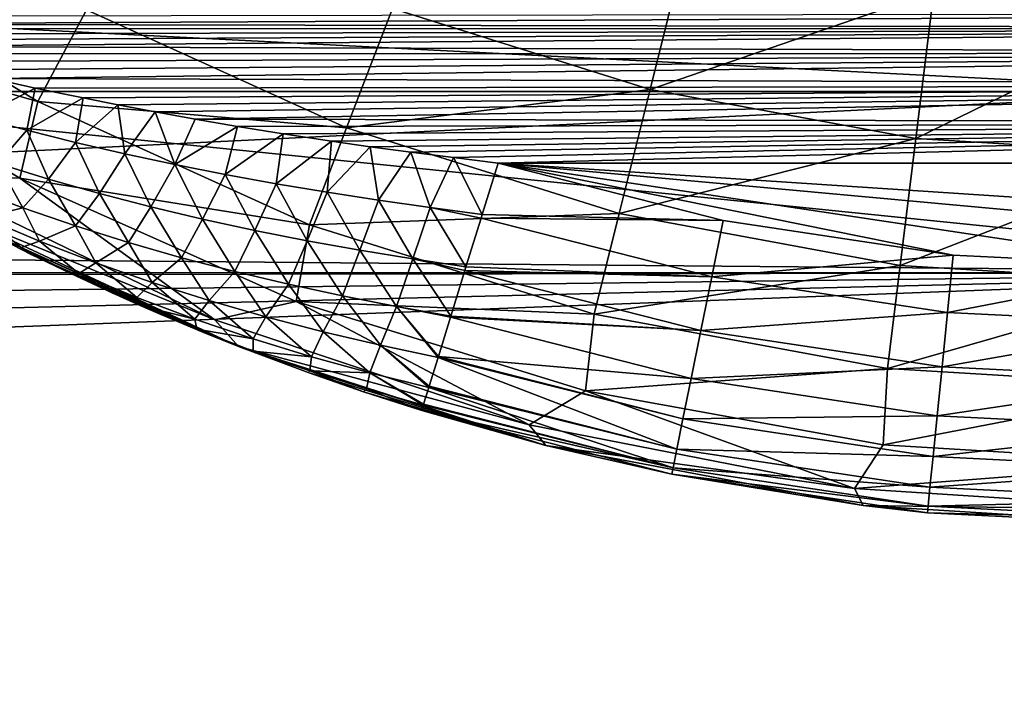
# Model space of a CAD drawing. Header units: millimetres. Extents: x -25 to 64, y -3 to 358.
# Tile 108 of 256: x 36.15 to 38.05, y 104.18 to 105.48. Entities that reach past the tile are written whole.
import ezdxf

# ---------------------------------------------------------------- set-up
doc = ezdxf.new("R2010")
doc.units = ezdxf.units.MM
doc.header["$LTSCALE"] = 52.148148
for name, color, linetype in [('113', 7, 'CONTINUOUS'), ('162', 7, 'CONTINUOUS'), ('164', 7, 'CONTINUOUS'), ('167', 7, 'CONTINUOUS'), ('209', 7, 'CONTINUOUS'), ('210', 7, 'CONTINUOUS'), ('4', 7, 'CONTINUOUS'), ('5', 7, 'CONTINUOUS'), ('96', 7, 'CONTINUOUS'), ('97', 7, 'CONTINUOUS')]:
    doc.layers.add(name, color=color, linetype=linetype)

msp = doc.modelspace()

# ---------------------------------------------------------------- linework, layer by layer
at = {"layer": '113', "color": 7, "linetype": 'CONTINUOUS'}
for points in [[(36.1851, 105.3187, -3.5006), (35.6487, 105.4704, -3.1844), (35.6936, 105.6187, -3.5006), (36.1851, 105.3187, -3.5006)], [(36.1851, 105.3187, -3.5006), (35.6936, 105.6187, -3.5006), (36.2789, 105.4957, -3.7864), (36.1851, 105.3187, -3.5006)], [(37.3667, 105.342, -4.033), (36.8693, 105.4983, -4.033), (37.4357, 105.6195, -4.2329), (37.3667, 105.342, -4.033)], [(37.9143, 105.5311, -4.2329), (37.3667, 105.342, -4.033), (37.4357, 105.6195, -4.2329), (37.9143, 105.5311, -4.2329)], [(37.8795, 105.2472, -4.033), (37.3667, 105.342, -4.033), (37.9143, 105.5311, -4.2329), (37.8795, 105.2472, -4.033)], [(38.4, 105.5015, -4.2329), (37.8795, 105.2472, -4.033), (37.9143, 105.5311, -4.2329), (38.4, 105.5015, -4.2329)], [(38.4, 105.5015, -4.2329), (38.4, 105.2155, -4.033), (37.8795, 105.2472, -4.033), (38.4, 105.5015, -4.2329)], [(36.781, 105.2677, -3.7864), (36.1851, 105.3187, -3.5006), (36.2789, 105.4957, -3.7864), (36.781, 105.2677, -3.7864)], [(36.781, 105.2677, -3.7864), (36.2789, 105.4957, -3.7864), (36.8693, 105.4983, -4.033), (36.781, 105.2677, -3.7864)], [(37.3667, 105.342, -4.033), (36.781, 105.2677, -3.7864), (36.8693, 105.4983, -4.033), (37.3667, 105.342, -4.033)], [(36.15, 105.1705, -3.1844), (35.6487, 105.4704, -3.1844), (36.1851, 105.3187, -3.5006), (36.15, 105.1705, -3.1844)], [(35.6487, 105.4704, -3.1844), (36.15, 105.1705, -3.1844), (35.9508, 105.1758, -2.8473), (35.6487, 105.4704, -3.1844)], [(37.3072, 105.1023, -3.7864), (36.781, 105.2677, -3.7864), (37.3667, 105.342, -4.033), (37.3072, 105.1023, -3.7864)], [(37.8795, 105.2472, -4.033), (37.3072, 105.1023, -3.7864), (37.3667, 105.342, -4.033), (37.8795, 105.2472, -4.033)], [(36.7095, 105.0806, -3.5006), (36.15, 105.1705, -3.1844), (36.1851, 105.3187, -3.5006), (36.7095, 105.0806, -3.5006)], [(36.7095, 105.0806, -3.5006), (36.1851, 105.3187, -3.5006), (36.781, 105.2677, -3.7864), (36.7095, 105.0806, -3.5006)], [(37.3072, 105.1023, -3.7864), (36.7095, 105.0806, -3.5006), (36.781, 105.2677, -3.7864), (37.3072, 105.1023, -3.7864)], [(37.8495, 105.0021, -3.7864), (37.3072, 105.1023, -3.7864), (37.8795, 105.2472, -4.033), (37.8495, 105.0021, -3.7864)], [(38.4, 105.2155, -4.033), (37.8495, 105.0021, -3.7864), (37.8795, 105.2472, -4.033), (38.4, 105.2155, -4.033)], [(38.4, 105.2155, -4.033), (38.4, 104.9686, -3.7864), (37.8495, 105.0021, -3.7864), (38.4, 105.2155, -4.033)], [(36.15, 105.1705, -3.1844), (36.5266, 104.897, -2.8473), (35.9508, 105.1758, -2.8473), (36.15, 105.1705, -3.1844)], [(36.5266, 104.897, -2.8473), (36.0075, 105.1095, -2.5), (35.9508, 105.1758, -2.8473), (36.5266, 104.897, -2.8473)], [(36.6837, 104.9326, -3.1844), (36.15, 105.1705, -3.1844), (36.7095, 105.0806, -3.5006), (36.6837, 104.9326, -3.1844)], [(36.15, 105.1705, -3.1844), (36.6837, 104.9326, -3.1844), (36.5266, 104.897, -2.8473), (36.15, 105.1705, -3.1844)], [(36.5724, 104.846, -2.5), (36.0075, 105.1095, -2.5), (36.5266, 104.897, -2.8473), (36.5724, 104.846, -2.5)], [(37.2589, 104.908, -3.5006), (36.7095, 105.0806, -3.5006), (37.3072, 105.1023, -3.7864), (37.2589, 104.908, -3.5006)], [(37.8495, 105.0021, -3.7864), (37.2589, 104.908, -3.5006), (37.3072, 105.1023, -3.7864), (37.8495, 105.0021, -3.7864)], [(37.2589, 104.908, -3.5006), (36.6837, 104.9326, -3.1844), (36.7095, 105.0806, -3.5006), (37.2589, 104.908, -3.5006)], [(37.8252, 104.8033, -3.5006), (37.2589, 104.908, -3.5006), (37.8495, 105.0021, -3.7864), (37.8252, 104.8033, -3.5006)], [(38.4, 104.9686, -3.7864), (37.8252, 104.8033, -3.5006), (37.8495, 105.0021, -3.7864), (38.4, 104.9686, -3.7864)], [(38.4, 104.9686, -3.7864), (38.4, 104.7683, -3.5006), (37.8252, 104.8033, -3.5006), (38.4, 104.9686, -3.7864)], [(36.6837, 104.9326, -3.1844), (37.1336, 104.6945, -2.8473), (36.5266, 104.897, -2.8473), (36.6837, 104.9326, -3.1844)], [(37.2419, 104.7602, -3.1844), (36.6837, 104.9326, -3.1844), (37.2589, 104.908, -3.5006), (37.2419, 104.7602, -3.1844)], [(36.6837, 104.9326, -3.1844), (37.2419, 104.7602, -3.1844), (37.1336, 104.6945, -2.8473), (36.6837, 104.9326, -3.1844)], [(37.1336, 104.6945, -2.8473), (36.5724, 104.846, -2.5), (36.5266, 104.897, -2.8473), (37.1336, 104.6945, -2.8473)], [(37.8252, 104.8033, -3.5006), (37.2419, 104.7602, -3.1844), (37.2589, 104.908, -3.5006), (37.8252, 104.8033, -3.5006)], [(37.1656, 104.6548, -2.5), (36.5724, 104.846, -2.5), (37.1336, 104.6945, -2.8473), (37.1656, 104.6548, -2.5)], [(37.8168, 104.6557, -3.1844), (37.2419, 104.7602, -3.1844), (37.8252, 104.8033, -3.5006), (37.8168, 104.6557, -3.1844)], [(38.4, 104.7683, -3.5006), (37.8168, 104.6557, -3.1844), (37.8252, 104.8033, -3.5006), (38.4, 104.7683, -3.5006)], [(37.2419, 104.7602, -3.1844), (37.7615, 104.5716, -2.8473), (37.1336, 104.6945, -2.8473), (37.2419, 104.7602, -3.1844)], [(37.2419, 104.7602, -3.1844), (37.8168, 104.6557, -3.1844), (37.7615, 104.5716, -2.8473), (37.2419, 104.7602, -3.1844)], [(38.4, 104.7683, -3.5006), (38.4, 104.6207, -3.1844), (37.8168, 104.6557, -3.1844), (38.4, 104.7683, -3.5006)], [(37.7615, 104.5716, -2.8473), (37.1656, 104.6548, -2.5), (37.1336, 104.6945, -2.8473), (37.7615, 104.5716, -2.8473)], [(37.7779, 104.5388, -2.5), (37.1656, 104.6548, -2.5), (37.7615, 104.5716, -2.8473), (37.7779, 104.5388, -2.5)], [(37.8168, 104.6557, -3.1844), (38.4, 104.6207, -3.1844), (37.7615, 104.5716, -2.8473), (37.8168, 104.6557, -3.1844)], [(38.4, 104.6207, -3.1844), (38.4, 104.5304, -2.8473), (37.7615, 104.5716, -2.8473), (38.4, 104.6207, -3.1844)], [(38.4, 104.5304, -2.8473), (37.7779, 104.5388, -2.5), (37.7615, 104.5716, -2.8473), (38.4, 104.5304, -2.8473)], [(38.4, 104.5304, -2.8473), (38.4, 104.5, -2.5), (37.7779, 104.5388, -2.5), (38.4, 104.5304, -2.8473)]]:
    msp.add_3dface(points, dxfattribs=at)
at = {"layer": '162', "color": 7, "linetype": 'CONTINUOUS'}
for points in [[(40.1, 105, 1.7), (40.1, 105.2, 1.7), (37.0733, 105.2, 1.7), (40.1, 105, 1.7)], [(40.1, 105, 1.7), (37.0733, 105.2, 1.7), (39.25, 105, 1.7), (40.1, 105, 1.7)], [(37.9518, 105.0224, 1.7), (38.4, 105, 1.7), (37.0733, 105.2, 1.7), (37.9518, 105.0224, 1.7)], [(37.0733, 105.2, 1.7), (38.4, 105, 1.7), (39.25, 105, 1.7), (37.0733, 105.2, 1.7)], [(37.5077, 105.0893, 1.7), (37.9518, 105.0224, 1.7), (37.0733, 105.2, 1.7), (37.5077, 105.0893, 1.7)]]:
    msp.add_3dface(points, dxfattribs=at)
at = {"layer": '164', "color": 7, "linetype": 'CONTINUOUS'}
for points in [[(37.5077, 105.0893, 1.7), (37.0733, 105.2, 1.7), (37.0427, 105.1006, 1.6891), (37.5077, 105.0893, 1.7)], [(37.0114, 104.9993, 1.6538), (37.4857, 104.9803, 1.6875), (37.0406, 105.0937, 1.6875), (37.0114, 104.9993, 1.6538)], [(37.0406, 105.0937, 1.6875), (37.5077, 105.0893, 1.7), (37.0427, 105.1006, 1.6891), (37.0406, 105.0937, 1.6875)], [(37.4857, 104.9803, 1.6875), (37.5077, 105.0893, 1.7), (37.0406, 105.0937, 1.6875), (37.4857, 104.9803, 1.6875)], [(37.9518, 105.0224, 1.7), (37.5077, 105.0893, 1.7), (37.4857, 104.9803, 1.6875), (37.9518, 105.0224, 1.7)], [(37.9408, 104.9117, 1.6875), (37.9518, 105.0224, 1.7), (37.4857, 104.9803, 1.6875), (37.9408, 104.9117, 1.6875)], [(38.4, 105, 1.7), (37.9518, 105.0224, 1.7), (37.9408, 104.9117, 1.6875), (38.4, 105, 1.7)], [(36.9822, 104.9046, 1.593), (37.4647, 104.8767, 1.6505), (37.0094, 104.9927, 1.6505), (36.9822, 104.9046, 1.593)], [(37.0094, 104.9927, 1.6505), (37.4857, 104.9803, 1.6875), (37.0114, 104.9993, 1.6538), (37.0094, 104.9927, 1.6505)], [(37.4647, 104.8767, 1.6505), (37.4857, 104.9803, 1.6875), (37.0094, 104.9927, 1.6505), (37.4647, 104.8767, 1.6505)], [(38.4, 104.8887, 1.6875), (38.4, 105, 1.7), (37.9408, 104.9117, 1.6875), (38.4, 104.8887, 1.6875)], [(37.4647, 104.8767, 1.6505), (37.9408, 104.9117, 1.6875), (37.4857, 104.9803, 1.6875), (37.4647, 104.8767, 1.6505)], [(37.9303, 104.8065, 1.6505), (37.9408, 104.9117, 1.6875), (37.4647, 104.8767, 1.6505), (37.9303, 104.8065, 1.6505)], [(37.9303, 104.8065, 1.6505), (38.4, 104.8887, 1.6875), (37.9408, 104.9117, 1.6875), (37.9303, 104.8065, 1.6505)], [(36.9581, 104.8264, 1.5117), (37.4459, 104.7838, 1.5909), (36.9814, 104.9021, 1.5909), (36.9581, 104.8264, 1.5117)], [(36.9814, 104.9021, 1.5909), (37.4647, 104.8767, 1.6505), (36.9822, 104.9046, 1.593), (36.9814, 104.9021, 1.5909)], [(37.4459, 104.7838, 1.5909), (37.4647, 104.8767, 1.6505), (36.9814, 104.9021, 1.5909), (37.4459, 104.7838, 1.5909)], [(37.4459, 104.7838, 1.5909), (37.9303, 104.8065, 1.6505), (37.4647, 104.8767, 1.6505), (37.4459, 104.7838, 1.5909)], [(38.4, 104.7831, 1.6505), (38.4, 104.8887, 1.6875), (37.9303, 104.8065, 1.6505), (38.4, 104.7831, 1.6505)], [(36.9405, 104.7695, 1.4169), (37.4184, 104.6478, 1.4169), (36.9576, 104.8248, 1.5096), (36.9405, 104.7695, 1.4169)], [(36.9576, 104.8248, 1.5096), (37.4302, 104.7062, 1.5117), (36.9581, 104.8264, 1.5117), (36.9576, 104.8248, 1.5096)], [(37.4184, 104.6478, 1.4169), (37.4302, 104.7062, 1.5117), (36.9576, 104.8248, 1.5096), (37.4184, 104.6478, 1.4169)], [(37.4302, 104.7062, 1.5117), (37.4459, 104.7838, 1.5909), (36.9581, 104.8264, 1.5117), (37.4302, 104.7062, 1.5117)], [(37.9208, 104.7122, 1.5909), (37.9303, 104.8065, 1.6505), (37.4459, 104.7838, 1.5909), (37.9208, 104.7122, 1.5909)], [(37.9208, 104.7122, 1.5909), (38.4, 104.7831, 1.6505), (37.9303, 104.8065, 1.6505), (37.9208, 104.7122, 1.5909)], [(37.4302, 104.7062, 1.5117), (37.9208, 104.7122, 1.5909), (37.4459, 104.7838, 1.5909), (37.4302, 104.7062, 1.5117)], [(38.4, 104.6883, 1.5909), (38.4, 104.7831, 1.6505), (37.9208, 104.7122, 1.5909), (38.4, 104.6883, 1.5909)], [(36.9296, 104.7342, 1.3112), (37.4111, 104.6116, 1.3113), (36.9396, 104.7666, 1.4105), (36.9296, 104.7342, 1.3112)], [(36.9396, 104.7666, 1.4105), (37.4184, 104.6478, 1.4169), (36.9405, 104.7695, 1.4169), (36.9396, 104.7666, 1.4105)], [(37.4111, 104.6116, 1.3113), (37.4184, 104.6478, 1.4169), (36.9396, 104.7666, 1.4105), (37.4111, 104.6116, 1.3113)], [(36.9259, 104.7222, 1.2), (37.4111, 104.6116, 1.3113), (36.9292, 104.7328, 1.3045), (36.9259, 104.7222, 1.2)], [(37.4086, 104.5993, 1.2), (37.4111, 104.6116, 1.3113), (36.9259, 104.7222, 1.2), (37.4086, 104.5993, 1.2)], [(36.9292, 104.7328, 1.3045), (37.4111, 104.6116, 1.3113), (36.9296, 104.7342, 1.3112), (36.9292, 104.7328, 1.3045)], [(37.4184, 104.6478, 1.4169), (37.9129, 104.6334, 1.5117), (37.4302, 104.7062, 1.5117), (37.4184, 104.6478, 1.4169)], [(37.9129, 104.6334, 1.5117), (37.9208, 104.7122, 1.5909), (37.4302, 104.7062, 1.5117), (37.9129, 104.6334, 1.5117)], [(37.9129, 104.6334, 1.5117), (38.4, 104.6883, 1.5909), (37.9208, 104.7122, 1.5909), (37.9129, 104.6334, 1.5117)], [(38.4, 104.6091, 1.5117), (38.4, 104.6883, 1.5909), (37.9129, 104.6334, 1.5117), (38.4, 104.6091, 1.5117)], [(37.4111, 104.6116, 1.3113), (37.907, 104.5741, 1.4169), (37.4184, 104.6478, 1.4169), (37.4111, 104.6116, 1.3113)], [(37.907, 104.5741, 1.4169), (37.9129, 104.6334, 1.5117), (37.4184, 104.6478, 1.4169), (37.907, 104.5741, 1.4169)], [(37.907, 104.5741, 1.4169), (38.4, 104.6091, 1.5117), (37.9129, 104.6334, 1.5117), (37.907, 104.5741, 1.4169)], [(37.4086, 104.5993, 1.2), (37.9033, 104.5373, 1.3113), (37.4111, 104.6116, 1.3113), (37.4086, 104.5993, 1.2)], [(37.9033, 104.5373, 1.3113), (37.907, 104.5741, 1.4169), (37.4111, 104.6116, 1.3113), (37.9033, 104.5373, 1.3113)], [(38.4, 104.5495, 1.4169), (38.4, 104.6091, 1.5117), (37.907, 104.5741, 1.4169), (38.4, 104.5495, 1.4169)], [(37.9021, 104.5249, 1.2), (37.9033, 104.5373, 1.3113), (37.4086, 104.5993, 1.2), (37.9021, 104.5249, 1.2)], [(37.9033, 104.5373, 1.3113), (38.4, 104.5495, 1.4169), (37.907, 104.5741, 1.4169), (37.9033, 104.5373, 1.3113)], [(37.9021, 104.5249, 1.2), (38.4, 104.5125, 1.3113), (37.9033, 104.5373, 1.3113), (37.9021, 104.5249, 1.2)], [(38.4, 104.5125, 1.3113), (38.4, 104.5495, 1.4169), (37.9033, 104.5373, 1.3113), (38.4, 104.5125, 1.3113)], [(38.4, 104.5, 1.2), (38.4, 104.5125, 1.3113), (37.9021, 104.5249, 1.2), (38.4, 104.5, 1.2)]]:
    msp.add_3dface(points, dxfattribs=at)
at = {"layer": '167', "color": 7, "linetype": 'CONTINUOUS'}
for points in [[(36.0075, 105.1095, -2.5), (36.5724, 104.846, -2.5), (36.1009, 105.0599, 1.26), (36.0075, 105.1095, -2.5)], [(36.1009, 105.0599, 1.26), (36.5724, 104.846, -2.5), (36.1722, 105.0237, 1.2474), (36.1009, 105.0599, 1.26)], [(36.1722, 105.0237, 1.2474), (36.5724, 104.846, -2.5), (36.2485, 104.9866, 1.2362), (36.1722, 105.0237, 1.2474)], [(36.2485, 104.9866, 1.2362), (36.5724, 104.846, -2.5), (36.3298, 104.9487, 1.2264), (36.2485, 104.9866, 1.2362)], [(36.3298, 104.9487, 1.2264), (36.5724, 104.846, -2.5), (36.3828, 104.925, 1.2211), (36.3298, 104.9487, 1.2264)], [(36.3828, 104.925, 1.2211), (36.5724, 104.846, -2.5), (36.4163, 104.9104, 1.2181), (36.3828, 104.925, 1.2211)], [(36.4163, 104.9104, 1.2181), (36.5724, 104.846, -2.5), (36.508, 104.8718, 1.2114), (36.4163, 104.9104, 1.2181)], [(36.508, 104.8718, 1.2114), (36.5724, 104.846, -2.5), (36.605, 104.8333, 1.2063), (36.508, 104.8718, 1.2114)], [(36.5724, 104.846, -2.5), (37.1656, 104.6548, -2.5), (36.605, 104.8333, 1.2063), (36.5724, 104.846, -2.5)], [(36.605, 104.8333, 1.2063), (37.1656, 104.6548, -2.5), (36.7069, 104.7954, 1.2027), (36.605, 104.8333, 1.2063)], [(36.7069, 104.7954, 1.2027), (37.1656, 104.6548, -2.5), (36.8139, 104.7582, 1.2006), (36.7069, 104.7954, 1.2027)], [(37.1656, 104.6548, -2.5), (36.9259, 104.7222, 1.2), (36.8139, 104.7582, 1.2006), (37.1656, 104.6548, -2.5)], [(37.1656, 104.6548, -2.5), (37.4086, 104.5993, 1.2), (36.9259, 104.7222, 1.2), (37.1656, 104.6548, -2.5)], [(37.1656, 104.6548, -2.5), (37.7779, 104.5388, -2.5), (37.4086, 104.5993, 1.2), (37.1656, 104.6548, -2.5)], [(37.7779, 104.5388, -2.5), (37.9021, 104.5249, 1.2), (37.4086, 104.5993, 1.2), (37.7779, 104.5388, -2.5)], [(37.7779, 104.5388, -2.5), (38.4, 104.5, -2.5), (37.9021, 104.5249, 1.2), (37.7779, 104.5388, -2.5)], [(38.4, 104.5, -2.5), (38.4, 104.5, 1.2), (37.9021, 104.5249, 1.2), (38.4, 104.5, -2.5)]]:
    msp.add_3dface(points, dxfattribs=at)
at = {"layer": '209', "color": 7, "linetype": 'CONTINUOUS'}
for points in [[(35.6801, 105.4681, 1.8655), (40.1, 105.4898, 1.9224), (35.6292, 105.4828, 1.8999), (35.6801, 105.4681, 1.8655)], [(40.1, 105.4598, 1.85), (40.1, 105.4898, 1.9224), (35.6801, 105.4681, 1.8655), (40.1, 105.4598, 1.85)], [(35.7123, 105.459, 1.8487), (40.1, 105.4598, 1.85), (35.6801, 105.4681, 1.8655), (35.7123, 105.459, 1.8487)], [(35.7495, 105.4488, 1.8324), (40.1, 105.4598, 1.85), (35.7123, 105.459, 1.8487), (35.7495, 105.4488, 1.8324)], [(35.7918, 105.4374, 1.8165), (40.1, 105.4598, 1.85), (35.7495, 105.4488, 1.8324), (35.7918, 105.4374, 1.8165)], [(35.8397, 105.4248, 1.8013), (40.1, 105.4598, 1.85), (35.7918, 105.4374, 1.8165), (35.8397, 105.4248, 1.8013)], [(40.1, 105.4121, 1.7879), (40.1, 105.4598, 1.85), (35.8397, 105.4248, 1.8013), (40.1, 105.4121, 1.7879)], [(35.8936, 105.411, 1.7867), (40.1, 105.4121, 1.7879), (35.8397, 105.4248, 1.8013), (35.8936, 105.411, 1.7867)], [(35.954, 105.3961, 1.7729), (40.1, 105.4121, 1.7879), (35.8936, 105.411, 1.7867), (35.954, 105.3961, 1.7729)], [(36.0214, 105.38, 1.76), (40.1, 105.4121, 1.7879), (35.954, 105.3961, 1.7729), (36.0214, 105.38, 1.76)], [(36.0965, 105.3629, 1.7481), (40.1, 105.4121, 1.7879), (36.0214, 105.38, 1.76), (36.0965, 105.3629, 1.7481)], [(40.1, 105.35, 1.7402), (40.1, 105.4121, 1.7879), (36.0965, 105.3629, 1.7481), (40.1, 105.35, 1.7402)], [(36.1799, 105.3447, 1.7372), (40.1, 105.35, 1.7402), (36.0965, 105.3629, 1.7481), (36.1799, 105.3447, 1.7372)], [(36.2725, 105.3255, 1.7275), (40.1, 105.35, 1.7402), (36.1799, 105.3447, 1.7372), (36.2725, 105.3255, 1.7275)], [(36.3396, 105.3123, 1.7218), (40.1, 105.35, 1.7402), (36.2725, 105.3255, 1.7275), (36.3396, 105.3123, 1.7218)], [(36.4115, 105.2987, 1.7167), (40.1, 105.35, 1.7402), (36.3396, 105.3123, 1.7218), (36.4115, 105.2987, 1.7167)], [(36.4884, 105.2848, 1.7122), (40.1, 105.35, 1.7402), (36.4115, 105.2987, 1.7167), (36.4884, 105.2848, 1.7122)], [(40.1, 105.2776, 1.7102), (40.1, 105.35, 1.7402), (36.4884, 105.2848, 1.7122), (40.1, 105.2776, 1.7102)], [(36.5705, 105.2707, 1.7085), (40.1, 105.2776, 1.7102), (36.4884, 105.2848, 1.7122), (36.5705, 105.2707, 1.7085)], [(36.6583, 105.2565, 1.7054), (40.1, 105.2776, 1.7102), (36.5705, 105.2707, 1.7085), (36.6583, 105.2565, 1.7054)], [(36.7521, 105.2422, 1.703), (40.1, 105.2776, 1.7102), (36.6583, 105.2565, 1.7054), (36.7521, 105.2422, 1.703)], [(36.8266, 105.2315, 1.7017), (40.1, 105.2776, 1.7102), (36.7521, 105.2422, 1.703), (36.8266, 105.2315, 1.7017)], [(36.9048, 105.2209, 1.7007), (40.1, 105.2776, 1.7102), (36.8266, 105.2315, 1.7017), (36.9048, 105.2209, 1.7007)], [(36.9871, 105.2104, 1.7002), (40.1, 105.2776, 1.7102), (36.9048, 105.2209, 1.7007), (36.9871, 105.2104, 1.7002)], [(37.0733, 105.2, 1.7), (40.1, 105.2776, 1.7102), (36.9871, 105.2104, 1.7002), (37.0733, 105.2, 1.7)], [(37.0733, 105.2, 1.7), (40.1, 105.2, 1.7), (40.1, 105.2776, 1.7102), (37.0733, 105.2, 1.7)]]:
    msp.add_3dface(points, dxfattribs=at)
at = {"layer": '210', "color": 7, "linetype": 'CONTINUOUS'}
for points in [[(36.1799, 105.3447, 1.7372), (36.0965, 105.3629, 1.7481), (36.0709, 105.288, 1.6898), (36.1799, 105.3447, 1.7372)], [(36.1799, 105.3447, 1.7372), (36.0709, 105.288, 1.6898), (36.1637, 105.2631, 1.6831), (36.1799, 105.3447, 1.7372)], [(36.2725, 105.3255, 1.7275), (36.1799, 105.3447, 1.7372), (36.1637, 105.2631, 1.6831), (36.2725, 105.3255, 1.7275)], [(36.2725, 105.3255, 1.7275), (36.1637, 105.2631, 1.6831), (36.2579, 105.2397, 1.6788), (36.2725, 105.3255, 1.7275)], [(36.3396, 105.3123, 1.7218), (36.2725, 105.3255, 1.7275), (36.2579, 105.2397, 1.6788), (36.3396, 105.3123, 1.7218)], [(36.3396, 105.3123, 1.7218), (36.2579, 105.2397, 1.6788), (36.3532, 105.2177, 1.6763), (36.3396, 105.3123, 1.7218)], [(36.4115, 105.2987, 1.7167), (36.3396, 105.3123, 1.7218), (36.3532, 105.2177, 1.6763), (36.4115, 105.2987, 1.7167)], [(36.4115, 105.2987, 1.7167), (36.3532, 105.2177, 1.6763), (36.4496, 105.1972, 1.6754), (36.4115, 105.2987, 1.7167)], [(36.4884, 105.2848, 1.7122), (36.4115, 105.2987, 1.7167), (36.4496, 105.1972, 1.6754), (36.4884, 105.2848, 1.7122)], [(36.0709, 105.288, 1.6898), (36.1077, 105.1989, 1.6107), (36.1637, 105.2631, 1.6831), (36.0709, 105.288, 1.6898)], [(36.5705, 105.2707, 1.7085), (36.4884, 105.2848, 1.7122), (36.4496, 105.1972, 1.6754), (36.5705, 105.2707, 1.7085)], [(36.1077, 105.1989, 1.6107), (36.2053, 105.1689, 1.61), (36.1637, 105.2631, 1.6831), (36.1077, 105.1989, 1.6107)], [(36.1637, 105.2631, 1.6831), (36.2053, 105.1689, 1.61), (36.2579, 105.2397, 1.6788), (36.1637, 105.2631, 1.6831)], [(36.5705, 105.2707, 1.7085), (36.4496, 105.1972, 1.6754), (36.5467, 105.178, 1.6758), (36.5705, 105.2707, 1.7085)], [(36.6583, 105.2565, 1.7054), (36.5705, 105.2707, 1.7085), (36.5467, 105.178, 1.6758), (36.6583, 105.2565, 1.7054)], [(36.6583, 105.2565, 1.7054), (36.5467, 105.178, 1.6758), (36.6447, 105.1601, 1.6772), (36.6583, 105.2565, 1.7054)], [(36.7521, 105.2422, 1.703), (36.6583, 105.2565, 1.7054), (36.6447, 105.1601, 1.6772), (36.7521, 105.2422, 1.703)], [(36.2053, 105.1689, 1.61), (36.3038, 105.1411, 1.6116), (36.2579, 105.2397, 1.6788), (36.2053, 105.1689, 1.61)], [(36.2579, 105.2397, 1.6788), (36.3038, 105.1411, 1.6116), (36.3532, 105.2177, 1.6763), (36.2579, 105.2397, 1.6788)], [(36.7521, 105.2422, 1.703), (36.6447, 105.1601, 1.6772), (36.7433, 105.1435, 1.6794), (36.7521, 105.2422, 1.703)], [(36.8266, 105.2315, 1.7017), (36.7521, 105.2422, 1.703), (36.7433, 105.1435, 1.6794), (36.8266, 105.2315, 1.7017)], [(36.3038, 105.1411, 1.6116), (36.4031, 105.1154, 1.615), (36.3532, 105.2177, 1.6763), (36.3038, 105.1411, 1.6116)], [(36.3532, 105.2177, 1.6763), (36.4031, 105.1154, 1.615), (36.4496, 105.1972, 1.6754), (36.3532, 105.2177, 1.6763)], [(36.8266, 105.2315, 1.7017), (36.7433, 105.1435, 1.6794), (36.8426, 105.1281, 1.6822), (36.8266, 105.2315, 1.7017)], [(36.9048, 105.2209, 1.7007), (36.8266, 105.2315, 1.7017), (36.8426, 105.1281, 1.6822), (36.9048, 105.2209, 1.7007)], [(36.9048, 105.2209, 1.7007), (36.8426, 105.1281, 1.6822), (36.9424, 105.1139, 1.6855), (36.9048, 105.2209, 1.7007)], [(36.9871, 105.2104, 1.7002), (36.9048, 105.2209, 1.7007), (36.9424, 105.1139, 1.6855), (36.9871, 105.2104, 1.7002)], [(36.0552, 105.1516, 1.5182), (36.1561, 105.1136, 1.5202), (36.1077, 105.1989, 1.6107), (36.0552, 105.1516, 1.5182)], [(36.1077, 105.1989, 1.6107), (36.1561, 105.1136, 1.5202), (36.2053, 105.1689, 1.61), (36.1077, 105.1989, 1.6107)], [(36.4031, 105.1154, 1.615), (36.5031, 105.0917, 1.6196), (36.4496, 105.1972, 1.6754), (36.4031, 105.1154, 1.615)], [(36.4496, 105.1972, 1.6754), (36.5031, 105.0917, 1.6196), (36.5467, 105.178, 1.6758), (36.4496, 105.1972, 1.6754)], [(37.0427, 105.1006, 1.6891), (36.9871, 105.2104, 1.7002), (36.9424, 105.1139, 1.6855), (37.0427, 105.1006, 1.6891)], [(37.0427, 105.1006, 1.6891), (37.0733, 105.2, 1.7), (36.9871, 105.2104, 1.7002), (37.0427, 105.1006, 1.6891)], [(36.5031, 105.0917, 1.6196), (36.6037, 105.0699, 1.6254), (36.5467, 105.178, 1.6758), (36.5031, 105.0917, 1.6196)], [(36.5467, 105.178, 1.6758), (36.6037, 105.0699, 1.6254), (36.6447, 105.1601, 1.6772), (36.5467, 105.178, 1.6758)], [(36.1561, 105.1136, 1.5202), (36.2576, 105.0787, 1.5249), (36.2053, 105.1689, 1.61), (36.1561, 105.1136, 1.5202)], [(36.2053, 105.1689, 1.61), (36.2576, 105.0787, 1.5249), (36.3038, 105.1411, 1.6116), (36.2053, 105.1689, 1.61)], [(36.6037, 105.0699, 1.6254), (36.7049, 105.0499, 1.6319), (36.6447, 105.1601, 1.6772), (36.6037, 105.0699, 1.6254)], [(36.6447, 105.1601, 1.6772), (36.7049, 105.0499, 1.6319), (36.7433, 105.1435, 1.6794), (36.6447, 105.1601, 1.6772)], [(36.1561, 105.1136, 1.5202), (36.0552, 105.1516, 1.5182), (36.0798, 105.095, 1.4134), (36.1561, 105.1136, 1.5202)], [(36.2576, 105.0787, 1.5249), (36.3597, 105.0466, 1.5316), (36.3038, 105.1411, 1.6116), (36.2576, 105.0787, 1.5249)], [(36.3038, 105.1411, 1.6116), (36.3597, 105.0466, 1.5316), (36.4031, 105.1154, 1.615), (36.3038, 105.1411, 1.6116)], [(36.7049, 105.0499, 1.6319), (36.8066, 105.0315, 1.6389), (36.7433, 105.1435, 1.6794), (36.7049, 105.0499, 1.6319)], [(36.7433, 105.1435, 1.6794), (36.8066, 105.0315, 1.6389), (36.8426, 105.1281, 1.6822), (36.7433, 105.1435, 1.6794)], [(36.8066, 105.0315, 1.6389), (36.9088, 105.0148, 1.6463), (36.8426, 105.1281, 1.6822), (36.8066, 105.0315, 1.6389)], [(36.8426, 105.1281, 1.6822), (36.9088, 105.0148, 1.6463), (36.9424, 105.1139, 1.6855), (36.8426, 105.1281, 1.6822)], [(36.1881, 105.0492, 1.4193), (36.1561, 105.1136, 1.5202), (36.0798, 105.095, 1.4134), (36.1881, 105.0492, 1.4193)], [(36.2576, 105.0787, 1.5249), (36.1561, 105.1136, 1.5202), (36.1881, 105.0492, 1.4193), (36.2576, 105.0787, 1.5249)], [(36.3597, 105.0466, 1.5316), (36.4623, 105.0172, 1.54), (36.4031, 105.1154, 1.615), (36.3597, 105.0466, 1.5316)], [(36.4031, 105.1154, 1.615), (36.4623, 105.0172, 1.54), (36.5031, 105.0917, 1.6196), (36.4031, 105.1154, 1.615)], [(36.9088, 105.0148, 1.6463), (37.0114, 104.9993, 1.6538), (36.9424, 105.1139, 1.6855), (36.9088, 105.0148, 1.6463)], [(37.0114, 104.9993, 1.6538), (37.0406, 105.0937, 1.6875), (36.9424, 105.1139, 1.6855), (37.0114, 104.9993, 1.6538)], [(37.0406, 105.0937, 1.6875), (37.0427, 105.1006, 1.6891), (36.9424, 105.1139, 1.6855), (37.0406, 105.0937, 1.6875)], [(36.1528, 105.0369, 1.307), (36.0798, 105.095, 1.4134), (36.0416, 105.092, 1.3011), (36.1528, 105.0369, 1.307)], [(36.1009, 105.0599, 1.26), (36.1528, 105.0369, 1.307), (36.0416, 105.092, 1.3011), (36.1009, 105.0599, 1.26)], [(36.1881, 105.0492, 1.4193), (36.0798, 105.095, 1.4134), (36.1528, 105.0369, 1.307), (36.1881, 105.0492, 1.4193)], [(36.4623, 105.0172, 1.54), (36.5654, 104.9903, 1.5495), (36.5031, 105.0917, 1.6196), (36.4623, 105.0172, 1.54)], [(36.5031, 105.0917, 1.6196), (36.5654, 104.9903, 1.5495), (36.6037, 105.0699, 1.6254), (36.5031, 105.0917, 1.6196)], [(36.2968, 105.0073, 1.4281), (36.2576, 105.0787, 1.5249), (36.1881, 105.0492, 1.4193), (36.2968, 105.0073, 1.4281)], [(36.3597, 105.0466, 1.5316), (36.2576, 105.0787, 1.5249), (36.2968, 105.0073, 1.4281), (36.3597, 105.0466, 1.5316)], [(36.5654, 104.9903, 1.5495), (36.6689, 104.9658, 1.5598), (36.6037, 105.0699, 1.6254), (36.5654, 104.9903, 1.5495)], [(36.6037, 105.0699, 1.6254), (36.6689, 104.9658, 1.5598), (36.7049, 105.0499, 1.6319), (36.6037, 105.0699, 1.6254)], [(36.1009, 105.0599, 1.26), (36.1722, 105.0237, 1.2474), (36.1528, 105.0369, 1.307), (36.1009, 105.0599, 1.26)], [(36.2642, 104.9865, 1.3167), (36.1881, 105.0492, 1.4193), (36.1528, 105.0369, 1.307), (36.2642, 104.9865, 1.3167)], [(36.2968, 105.0073, 1.4281), (36.1881, 105.0492, 1.4193), (36.2642, 104.9865, 1.3167), (36.2968, 105.0073, 1.4281)], [(36.4059, 104.9691, 1.4391), (36.3597, 105.0466, 1.5316), (36.2968, 105.0073, 1.4281), (36.4059, 104.9691, 1.4391)], [(36.4623, 105.0172, 1.54), (36.3597, 105.0466, 1.5316), (36.4059, 104.9691, 1.4391), (36.4623, 105.0172, 1.54)], [(36.6689, 104.9658, 1.5598), (36.7729, 104.9434, 1.5706), (36.7049, 105.0499, 1.6319), (36.6689, 104.9658, 1.5598)], [(36.7049, 105.0499, 1.6319), (36.7729, 104.9434, 1.5706), (36.8066, 105.0315, 1.6389), (36.7049, 105.0499, 1.6319)], [(36.1722, 105.0237, 1.2474), (36.2485, 104.9866, 1.2362), (36.1528, 105.0369, 1.307), (36.1722, 105.0237, 1.2474)], [(36.2485, 104.9866, 1.2362), (36.2642, 104.9865, 1.3167), (36.1528, 105.0369, 1.307), (36.2485, 104.9866, 1.2362)], [(36.7729, 104.9434, 1.5706), (36.8773, 104.9231, 1.5818), (36.8066, 105.0315, 1.6389), (36.7729, 104.9434, 1.5706)], [(36.8066, 105.0315, 1.6389), (36.8773, 104.9231, 1.5818), (36.9088, 105.0148, 1.6463), (36.8066, 105.0315, 1.6389)], [(36.3759, 104.9405, 1.329), (36.2968, 105.0073, 1.4281), (36.2642, 104.9865, 1.3167), (36.3759, 104.9405, 1.329)], [(36.4059, 104.9691, 1.4391), (36.2968, 105.0073, 1.4281), (36.3759, 104.9405, 1.329), (36.4059, 104.9691, 1.4391)], [(36.5154, 104.9344, 1.4517), (36.4623, 105.0172, 1.54), (36.4059, 104.9691, 1.4391), (36.5154, 104.9344, 1.4517)], [(36.5654, 104.9903, 1.5495), (36.4623, 105.0172, 1.54), (36.5154, 104.9344, 1.4517), (36.5654, 104.9903, 1.5495)], [(36.8773, 104.9231, 1.5818), (36.9822, 104.9046, 1.593), (36.9088, 105.0148, 1.6463), (36.8773, 104.9231, 1.5818)], [(36.9822, 104.9046, 1.593), (37.0094, 104.9927, 1.6505), (36.9088, 105.0148, 1.6463), (36.9822, 104.9046, 1.593)], [(37.0094, 104.9927, 1.6505), (37.0114, 104.9993, 1.6538), (36.9088, 105.0148, 1.6463), (37.0094, 104.9927, 1.6505)], [(36.6253, 104.9028, 1.4655), (36.5654, 104.9903, 1.5495), (36.5154, 104.9344, 1.4517), (36.6253, 104.9028, 1.4655)], [(36.6689, 104.9658, 1.5598), (36.5654, 104.9903, 1.5495), (36.6253, 104.9028, 1.4655), (36.6689, 104.9658, 1.5598)], [(36.2485, 104.9866, 1.2362), (36.3298, 104.9487, 1.2264), (36.2642, 104.9865, 1.3167), (36.2485, 104.9866, 1.2362)], [(36.3298, 104.9487, 1.2264), (36.3759, 104.9405, 1.329), (36.2642, 104.9865, 1.3167), (36.3298, 104.9487, 1.2264)], [(36.4879, 104.8987, 1.3434), (36.4059, 104.9691, 1.4391), (36.3759, 104.9405, 1.329), (36.4879, 104.8987, 1.3434)], [(36.5154, 104.9344, 1.4517), (36.4059, 104.9691, 1.4391), (36.4879, 104.8987, 1.3434), (36.5154, 104.9344, 1.4517)], [(36.7356, 104.8741, 1.4799), (36.6689, 104.9658, 1.5598), (36.6253, 104.9028, 1.4655), (36.7356, 104.8741, 1.4799)], [(36.7729, 104.9434, 1.5706), (36.6689, 104.9658, 1.5598), (36.7356, 104.8741, 1.4799), (36.7729, 104.9434, 1.5706)], [(36.3298, 104.9487, 1.2264), (36.3828, 104.925, 1.2211), (36.3759, 104.9405, 1.329), (36.3298, 104.9487, 1.2264)], [(36.3828, 104.925, 1.2211), (36.4879, 104.8987, 1.3434), (36.3759, 104.9405, 1.329), (36.3828, 104.925, 1.2211)], [(36.6003, 104.8606, 1.3592), (36.5154, 104.9344, 1.4517), (36.4879, 104.8987, 1.3434), (36.6003, 104.8606, 1.3592)], [(36.6253, 104.9028, 1.4655), (36.5154, 104.9344, 1.4517), (36.6003, 104.8606, 1.3592), (36.6253, 104.9028, 1.4655)], [(36.8464, 104.8482, 1.4947), (36.7729, 104.9434, 1.5706), (36.7356, 104.8741, 1.4799), (36.8464, 104.8482, 1.4947)], [(36.8773, 104.9231, 1.5818), (36.7729, 104.9434, 1.5706), (36.8464, 104.8482, 1.4947), (36.8773, 104.9231, 1.5818)], [(36.3828, 104.925, 1.2211), (36.4163, 104.9104, 1.2181), (36.4919, 104.879, 1.2356), (36.3828, 104.925, 1.2211)], [(36.4879, 104.8987, 1.3434), (36.3828, 104.925, 1.2211), (36.4919, 104.879, 1.2356), (36.4879, 104.8987, 1.3434)], [(36.9576, 104.8248, 1.5096), (36.8773, 104.9231, 1.5818), (36.8464, 104.8482, 1.4947), (36.9576, 104.8248, 1.5096)], [(36.9576, 104.8248, 1.5096), (36.9581, 104.8264, 1.5117), (36.8773, 104.9231, 1.5818), (36.9576, 104.8248, 1.5096)], [(36.9581, 104.8264, 1.5117), (36.9814, 104.9021, 1.5909), (36.8773, 104.9231, 1.5818), (36.9581, 104.8264, 1.5117)], [(36.9814, 104.9021, 1.5909), (36.9822, 104.9046, 1.593), (36.8773, 104.9231, 1.5818), (36.9814, 104.9021, 1.5909)], [(36.4163, 104.9104, 1.2181), (36.508, 104.8718, 1.2114), (36.4919, 104.879, 1.2356), (36.4163, 104.9104, 1.2181)], [(36.6003, 104.8606, 1.3592), (36.4879, 104.8987, 1.3434), (36.4919, 104.879, 1.2356), (36.6003, 104.8606, 1.3592)], [(36.713, 104.826, 1.3759), (36.6253, 104.9028, 1.4655), (36.6003, 104.8606, 1.3592), (36.713, 104.826, 1.3759)], [(36.7356, 104.8741, 1.4799), (36.6253, 104.9028, 1.4655), (36.713, 104.826, 1.3759), (36.7356, 104.8741, 1.4799)], [(36.508, 104.8718, 1.2114), (36.6007, 104.8371, 1.2517), (36.4919, 104.879, 1.2356), (36.508, 104.8718, 1.2114)], [(36.6007, 104.8371, 1.2517), (36.6003, 104.8606, 1.3592), (36.4919, 104.879, 1.2356), (36.6007, 104.8371, 1.2517)], [(36.8261, 104.7947, 1.3931), (36.7356, 104.8741, 1.4799), (36.713, 104.826, 1.3759), (36.8261, 104.7947, 1.3931)], [(36.8464, 104.8482, 1.4947), (36.7356, 104.8741, 1.4799), (36.8261, 104.7947, 1.3931), (36.8464, 104.8482, 1.4947)], [(36.508, 104.8718, 1.2114), (36.605, 104.8333, 1.2063), (36.6007, 104.8371, 1.2517), (36.508, 104.8718, 1.2114)], [(36.713, 104.826, 1.3759), (36.6003, 104.8606, 1.3592), (36.6007, 104.8371, 1.2517), (36.713, 104.826, 1.3759)], [(36.605, 104.8333, 1.2063), (36.7099, 104.799, 1.2687), (36.6007, 104.8371, 1.2517), (36.605, 104.8333, 1.2063)], [(36.7099, 104.799, 1.2687), (36.713, 104.826, 1.3759), (36.6007, 104.8371, 1.2517), (36.7099, 104.799, 1.2687)], [(36.9396, 104.7666, 1.4105), (36.8464, 104.8482, 1.4947), (36.8261, 104.7947, 1.3931), (36.9396, 104.7666, 1.4105)], [(36.9396, 104.7666, 1.4105), (36.9405, 104.7695, 1.4169), (36.8464, 104.8482, 1.4947), (36.9396, 104.7666, 1.4105)], [(36.9405, 104.7695, 1.4169), (36.9576, 104.8248, 1.5096), (36.8464, 104.8482, 1.4947), (36.9405, 104.7695, 1.4169)], [(36.605, 104.8333, 1.2063), (36.7069, 104.7954, 1.2027), (36.7099, 104.799, 1.2687), (36.605, 104.8333, 1.2063)], [(36.8261, 104.7947, 1.3931), (36.713, 104.826, 1.3759), (36.7099, 104.799, 1.2687), (36.8261, 104.7947, 1.3931)], [(36.7069, 104.7954, 1.2027), (36.8139, 104.7582, 1.2006), (36.7099, 104.799, 1.2687), (36.7069, 104.7954, 1.2027)], [(36.8139, 104.7582, 1.2006), (36.8193, 104.7642, 1.2864), (36.7099, 104.799, 1.2687), (36.8139, 104.7582, 1.2006)], [(36.8193, 104.7642, 1.2864), (36.8261, 104.7947, 1.3931), (36.7099, 104.799, 1.2687), (36.8193, 104.7642, 1.2864)], [(36.9292, 104.7328, 1.3045), (36.8261, 104.7947, 1.3931), (36.8193, 104.7642, 1.2864), (36.9292, 104.7328, 1.3045)], [(36.9292, 104.7328, 1.3045), (36.9296, 104.7342, 1.3112), (36.8261, 104.7947, 1.3931), (36.9292, 104.7328, 1.3045)], [(36.9296, 104.7342, 1.3112), (36.9396, 104.7666, 1.4105), (36.8261, 104.7947, 1.3931), (36.9296, 104.7342, 1.3112)], [(36.8139, 104.7582, 1.2006), (36.9259, 104.7222, 1.2), (36.8193, 104.7642, 1.2864), (36.8139, 104.7582, 1.2006)], [(36.9259, 104.7222, 1.2), (36.9292, 104.7328, 1.3045), (36.8193, 104.7642, 1.2864), (36.9259, 104.7222, 1.2)]]:
    msp.add_3dface(points, dxfattribs=at)
at = {"layer": '4', "color": 7, "linetype": 'CONTINUOUS', "true_color": 0xaaaaaa}
for points in [[(38.5, 105.3382, 11.8928), (12, 106.6961, 12.2841), (38.5, 106.6965, 12.2842), (38.5, 105.3382, 11.8928)], [(12, 105.3387, 11.893), (12, 106.6961, 12.2841), (38.5, 105.3382, 11.8928), (12, 105.3387, 11.893)], [(12, 104.0328, 11.3521), (12, 105.3387, 11.893), (38.5, 104.0334, 11.3523), (12, 104.0328, 11.3521)], [(38.5, 104.0334, 11.3523), (12, 105.3387, 11.893), (38.5, 105.3382, 11.8928), (38.5, 104.0334, 11.3523)]]:
    msp.add_3dface(points, dxfattribs=at)
at = {"layer": '5', "color": 7, "linetype": 'CONTINUOUS', "true_color": 0xaaaaaa}
for points in [[(12, 106.6961, -12.2841), (12, 105.3387, -11.893), (38.5, 106.6965, -12.2842), (12, 106.6961, -12.2841)], [(38.5, 106.6965, -12.2842), (12, 105.3387, -11.893), (38.5, 105.3382, -11.8928), (38.5, 106.6965, -12.2842)], [(12, 105.3387, -11.893), (12, 104.0328, -11.3521), (38.5, 105.3382, -11.8928), (12, 105.3387, -11.893)], [(38.5, 105.3382, -11.8928), (12, 104.0328, -11.3521), (38.5, 104.0334, -11.3523), (38.5, 105.3382, -11.8928)]]:
    msp.add_3dface(points, dxfattribs=at)
at = {"layer": '96', "color": 7, "linetype": 'CONTINUOUS', "true_color": 0xaaaaaa}
for points in [[(38.9, 106.4647, -14.281), (38.9, 104.9882, -13.8854), (24.4, 106.4645, -14.281), (38.9, 106.4647, -14.281)], [(24.4, 106.4645, -14.281), (38.9, 104.9882, -13.8854), (24.4, 104.9884, -13.8854), (24.4, 106.4645, -14.281)], [(38.9, 104.9882, -13.8854), (38.9, 103.5619, -13.3379), (24.4, 104.9884, -13.8854), (38.9, 104.9882, -13.8854)], [(24.4, 104.9884, -13.8854), (38.9, 103.5619, -13.3379), (24.4, 103.5616, -13.3378), (24.4, 104.9884, -13.8854)]]:
    msp.add_3dface(points, dxfattribs=at)
at = {"layer": '97', "color": 7, "linetype": 'CONTINUOUS', "true_color": 0xaaaaaa}
for points in [[(6.5233, 105.2803, 13.9769), (38.9, 106.4647, 14.281), (6.2572, 105.5946, 14.068), (6.5233, 105.2803, 13.9769)], [(38.9, 104.9882, 13.8854), (38.9, 106.4647, 14.281), (6.5233, 105.2803, 13.9769), (38.9, 104.9882, 13.8854)], [(6.8147, 104.9477, 13.8721), (38.9, 104.9882, 13.8854), (6.5233, 105.2803, 13.9769), (6.8147, 104.9477, 13.8721)], [(7.1333, 104.595, 13.7514), (38.9, 104.9882, 13.8854), (6.8147, 104.9477, 13.8721), (7.1333, 104.595, 13.7514)], [(7.4842, 104.217, 13.6106), (38.9, 104.9882, 13.8854), (7.1333, 104.595, 13.7514), (7.4842, 104.217, 13.6106)], [(7.8694, 103.8122, 13.4465), (38.9, 104.9882, 13.8854), (7.4842, 104.217, 13.6106), (7.8694, 103.8122, 13.4465)], [(38.9, 103.5619, 13.3379), (38.9, 104.9882, 13.8854), (7.8694, 103.8122, 13.4465), (38.9, 103.5619, 13.3379)]]:
    msp.add_3dface(points, dxfattribs=at)

doc.saveas('drawing.dxf')
